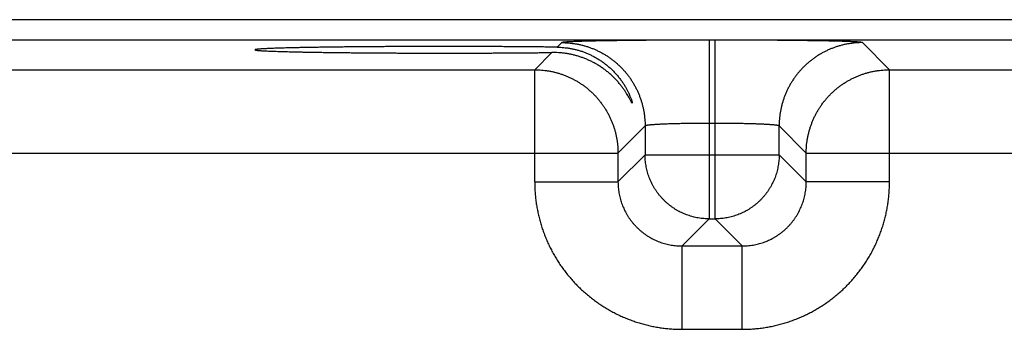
# Model space of a CAD drawing. Header units: inches. Extents: x 0 to 34, y 0 to 22.
# Tile 66 of 105: x 15.2 to 16.2, y 18.5 to 18.8. Entities that reach past the tile are written whole.
import ezdxf

# ---------------------------------------------------------------- set-up
doc = ezdxf.new("R2010")
doc.units = ezdxf.units.IN
doc.header["$LTSCALE"] = 1.87
doc.header["$MEASUREMENT"] = 0
doc.layers.get('0').update_dxf_attribs({"linetype": 'CONTINUOUS'})

msp = doc.modelspace()

# ---------------------------------------------------------------- linework, layer by layer
at = {"color": 7, "linetype": 'CONTINUOUS'}
for p, q in [((20.72891, 18.79293), (13.33862, 18.79293)), ((20.72891, 18.77392), (13.33862, 18.77392)), ((15.87843, 18.77383), (15.87843, 18.60647)), ((15.884, 18.77383), (15.87843, 18.77383)), ((15.884, 18.60647), (15.884, 18.77383)), ((15.74045, 18.77147), (15.73621, 18.76722)), ((16.04735, 18.7461), (16.02198, 18.77147)), ((15.73119, 18.76221), (15.71508, 18.7461)), ((15.11735, 18.7461), (15.71508, 18.7461)), ((15.71508, 18.64109), (15.71508, 18.7461)), ((16.04735, 18.64109), (16.04735, 18.7461)), ((16.04735, 18.7461), (16.64508, 18.7461)), ((15.81844, 18.69348), (15.79307, 18.66811)), ((15.81844, 18.69348), (15.81844, 18.66646)), ((15.884, 18.69585), (15.87843, 18.69585)), ((15.94399, 18.66646), (15.94399, 18.69348)), ((15.96936, 18.66811), (15.94399, 18.69348)), ((15.03936, 18.66811), (15.79307, 18.66811)), ((15.79307, 18.66811), (15.79307, 18.64109)), ((15.81844, 18.66646), (15.79307, 18.64109)), ((15.81844, 18.66646), (15.94399, 18.66646)), ((15.94399, 18.66646), (15.96936, 18.64109)), ((15.96936, 18.64109), (15.96936, 18.66811)), ((15.96936, 18.66811), (16.72307, 18.66811)), ((15.71508, 18.64109), (15.79307, 18.64109)), ((16.04735, 18.64109), (15.96936, 18.64109)), ((15.87843, 18.60647), (15.85306, 18.5811)), ((15.87843, 18.60647), (15.884, 18.60647)), ((15.884, 18.60647), (15.90937, 18.5811)), ((15.85306, 18.50311), (15.85306, 18.5811)), ((15.85306, 18.5811), (15.90937, 18.5811)), ((15.90937, 18.50311), (15.90937, 18.5811)), ((15.85306, 18.50311), (15.90937, 18.50311))]:
    msp.add_line(p, q, dxfattribs=at)
for points, knots in [([(15.87843, 18.77383), (15.87681, 18.77383), (15.87358, 18.77383), (15.86873, 18.77383), (15.86388, 18.77382), (15.85905, 18.77381), (15.85424, 18.7738), (15.84946, 18.77378), (15.84472, 18.77376), (15.84002, 18.77374), (15.83537, 18.77371), (15.83077, 18.77369), (15.82622, 18.77366), (15.82175, 18.77362), (15.81735, 18.77359), (15.81302, 18.77355), (15.80877, 18.7735), (15.80461, 18.77346), (15.80055, 18.77341), (15.79658, 18.77336), (15.79271, 18.77331), (15.78895, 18.77326), (15.78529, 18.7732), (15.78176, 18.77314), (15.77835, 18.77308), (15.77506, 18.77302), (15.7719, 18.77296), (15.76887, 18.77289), (15.76598, 18.77282), (15.76323, 18.77275), (15.76062, 18.77268), (15.75816, 18.77261), (15.75585, 18.77253), (15.7537, 18.77246), (15.75169, 18.77238), (15.74985, 18.7723), (15.74817, 18.77222), (15.74665, 18.77214), (15.74529, 18.77206), (15.7441, 18.77198), (15.74308, 18.7719), (15.74222, 18.77181), (15.74154, 18.77173), (15.74102, 18.77165), (15.74068, 18.77157), (15.7405, 18.77151), (15.74045, 18.77147)], [0, 0, 0, 0, 0.035155, 0.070332, 0.105465, 0.140486, 0.175331, 0.209946, 0.2443, 0.278364, 0.312092, 0.345431, 0.378331, 0.410756, 0.442665, 0.474023, 0.504795, 0.534941, 0.564421, 0.593196, 0.62123, 0.648493, 0.674951, 0.700568, 0.725307, 0.74914, 0.772045, 0.79399, 0.814946, 0.834883, 0.853777, 0.871611, 0.888361, 0.904004, 0.918516, 0.931885, 0.944098, 0.95514, 0.964991, 0.97364, 0.981076, 0.987296, 0.992293, 0.996066, 0.99862, 1, 1, 1, 1]), ([(16.02198, 18.77147), (16.02193, 18.77151), (16.02175, 18.77157), (16.02141, 18.77165), (16.0209, 18.77173), (16.02021, 18.77181), (16.01936, 18.7719), (16.01833, 18.77198), (16.01714, 18.77206), (16.01579, 18.77214), (16.01427, 18.77222), (16.01258, 18.7723), (16.01074, 18.77238), (16.00874, 18.77246), (16.00658, 18.77253), (16.00427, 18.77261), (16.00181, 18.77268), (15.9992, 18.77275), (15.99645, 18.77282), (15.99356, 18.77289), (15.99053, 18.77296), (15.98737, 18.77302), (15.98409, 18.77308), (15.98067, 18.77314), (15.97714, 18.7732), (15.97349, 18.77326), (15.96973, 18.77331), (15.96586, 18.77336), (15.96189, 18.77341), (15.95782, 18.77346), (15.95366, 18.7735), (15.94941, 18.77355), (15.94509, 18.77359), (15.94068, 18.77362), (15.93621, 18.77366), (15.93167, 18.77369), (15.92707, 18.77371), (15.92241, 18.77374), (15.91771, 18.77376), (15.91297, 18.77378), (15.90819, 18.7738), (15.90339, 18.77381), (15.89855, 18.77382), (15.89371, 18.77383), (15.88885, 18.77383), (15.88562, 18.77383), (15.884, 18.77383)], [0, 0, 0, 0, 0.00138, 0.003934, 0.007707, 0.012704, 0.018924, 0.02636, 0.035009, 0.04486, 0.055901, 0.068115, 0.081484, 0.095996, 0.111639, 0.128389, 0.146223, 0.165117, 0.185054, 0.20601, 0.227955, 0.250859, 0.274693, 0.299432, 0.325049, 0.351507, 0.37877, 0.406804, 0.435579, 0.465059, 0.495205, 0.525977, 0.557335, 0.589244, 0.621669, 0.654569, 0.687908, 0.721636, 0.7557, 0.790054, 0.824669, 0.859514, 0.894535, 0.929668, 0.964846, 1, 1, 1, 1]), ([(15.63022, 18.76784), (15.62826, 18.76784), (15.62436, 18.76784), (15.61851, 18.76783), (15.61268, 18.76782), (15.60686, 18.76781), (15.60107, 18.7678), (15.59531, 18.76778), (15.58959, 18.76776), (15.58392, 18.76773), (15.57829, 18.7677), (15.57272, 18.76767), (15.56722, 18.76764), (15.56178, 18.7676), (15.55642, 18.76756), (15.55114, 18.76751), (15.54594, 18.76747), (15.54084, 18.76742), (15.53584, 18.76736), (15.53093, 18.76731), (15.52614, 18.76725), (15.52146, 18.76719), (15.5169, 18.76712), (15.51246, 18.76706), (15.50815, 18.76699), (15.50398, 18.76692), (15.49994, 18.76684), (15.49605, 18.76677), (15.4923, 18.76669), (15.4887, 18.76661), (15.48526, 18.76653), (15.48198, 18.76644), (15.47886, 18.76635), (15.4759, 18.76627), (15.47311, 18.76618), (15.4705, 18.76609), (15.46806, 18.76599), (15.46579, 18.7659), (15.46371, 18.7658), (15.46181, 18.76571), (15.46009, 18.76561), (15.45856, 18.76551), (15.45721, 18.76541), (15.45606, 18.76531), (15.45509, 18.76522), (15.45433, 18.76512), (15.45373, 18.76503), (15.45337, 18.76491), (15.45311, 18.76486), (15.45309, 18.76476), (15.45309, 18.76475)], [0, 0, 0, 0, 0.033035, 0.06604, 0.098964, 0.131787, 0.164466, 0.196958, 0.229244, 0.261273, 0.293018, 0.324447, 0.355514, 0.386199, 0.416461, 0.446263, 0.475585, 0.50438, 0.532628, 0.560297, 0.587345, 0.61376, 0.6395, 0.66454, 0.688859, 0.712419, 0.735204, 0.757187, 0.778337, 0.798643, 0.818073, 0.836608, 0.854233, 0.87092, 0.886659, 0.901429, 0.915211, 0.927997, 0.939768, 0.950512, 0.960221, 0.96888, 0.976484, 0.983023, 0.988492, 0.992889, 0.996212, 0.998471, 0.999707, 1, 1, 1, 1]), ([(15.45309, 18.76475), (15.45309, 18.76473), (15.45311, 18.76463), (15.45337, 18.76458), (15.45373, 18.76447), (15.45433, 18.76438), (15.45509, 18.76428), (15.45606, 18.76418), (15.45721, 18.76408), (15.45856, 18.76398), (15.46009, 18.76388), (15.46181, 18.76379), (15.46371, 18.76369), (15.46579, 18.76359), (15.46806, 18.7635), (15.4705, 18.76341), (15.47311, 18.76332), (15.4759, 18.76323), (15.47886, 18.76314), (15.48198, 18.76305), (15.48526, 18.76297), (15.4887, 18.76289), (15.4923, 18.76281), (15.49605, 18.76273), (15.49994, 18.76265), (15.50398, 18.76258), (15.50815, 18.76251), (15.51246, 18.76244), (15.5169, 18.76237), (15.52146, 18.76231), (15.52614, 18.76224), (15.53093, 18.76219), (15.53584, 18.76213), (15.54084, 18.76208), (15.54594, 18.76203), (15.55114, 18.76198), (15.55642, 18.76194), (15.56178, 18.76189), (15.56722, 18.76186), (15.57272, 18.76182), (15.57829, 18.76179), (15.58392, 18.76176), (15.58959, 18.76174), (15.59531, 18.76171), (15.60107, 18.7617), (15.60686, 18.76168), (15.61268, 18.76167), (15.61851, 18.76166), (15.62436, 18.76166), (15.62826, 18.76165), (15.63022, 18.76165)], [0, 0, 0, 0, 0.000284, 0.001519, 0.003778, 0.007102, 0.011499, 0.016968, 0.023507, 0.031111, 0.03977, 0.049479, 0.060224, 0.071994, 0.084781, 0.098563, 0.113333, 0.129072, 0.145759, 0.163384, 0.18192, 0.201349, 0.221655, 0.242806, 0.264789, 0.287575, 0.311135, 0.335454, 0.360494, 0.386235, 0.412649, 0.439698, 0.467367, 0.495615, 0.52441, 0.553733, 0.583535, 0.613797, 0.644483, 0.67555, 0.706979, 0.738725, 0.770754, 0.80304, 0.835533, 0.868212, 0.901035, 0.933959, 0.966964, 1, 1, 1, 1]), ([(15.73621, 18.76722), (15.73468, 18.76724), (15.73157, 18.76728), (15.72686, 18.76734), (15.72205, 18.76739), (15.71715, 18.76744), (15.71216, 18.76749), (15.70708, 18.76753), (15.70193, 18.76757), (15.6967, 18.76761), (15.6914, 18.76765), (15.68604, 18.76768), (15.68062, 18.76771), (15.67515, 18.76774), (15.66964, 18.76776), (15.66408, 18.76778), (15.65849, 18.7678), (15.65287, 18.76781), (15.64723, 18.76783), (15.64157, 18.76783), (15.63589, 18.76784), (15.63211, 18.76784), (15.63022, 18.76784)], [0, 0, 0, 0, 0.043456, 0.087901, 0.133274, 0.179548, 0.226659, 0.274566, 0.323224, 0.372567, 0.422565, 0.473151, 0.524279, 0.575902, 0.627949, 0.680391, 0.733154, 0.786192, 0.839456, 0.892873, 0.946413, 1, 1, 1, 1]), ([(15.73621, 18.76722), (15.73721, 18.76721), (15.73922, 18.76714), (15.74225, 18.76692), (15.74529, 18.76657), (15.74835, 18.76609), (15.75142, 18.76548), (15.7545, 18.76473), (15.75758, 18.76384), (15.76066, 18.7628), (15.76373, 18.76162), (15.76678, 18.76028), (15.76981, 18.75879), (15.77281, 18.75714), (15.77577, 18.75533), (15.77868, 18.75336), (15.78152, 18.75124), (15.78428, 18.74896), (15.78696, 18.74653), (15.78952, 18.74397), (15.79196, 18.74129), (15.79424, 18.73853), (15.79635, 18.73572), (15.79826, 18.73292), (15.79993, 18.73022), (15.80136, 18.72768), (15.80254, 18.72537), (15.80351, 18.72333), (15.80428, 18.72156), (15.80489, 18.72006), (15.80537, 18.71879), (15.80573, 18.71773), (15.80601, 18.71687), (15.80621, 18.71618), (15.80635, 18.71565), (15.80645, 18.71524), (15.80647, 18.715), (15.80649, 18.71487), (15.80649, 18.71485)], [0, 0, 0, 0, 0.03202, 0.064354, 0.097015, 0.130025, 0.163404, 0.19719, 0.23139, 0.266006, 0.301086, 0.33664, 0.372652, 0.409141, 0.446109, 0.483522, 0.521369, 0.559597, 0.598118, 0.636828, 0.675523, 0.713954, 0.751629, 0.787897, 0.822085, 0.85339, 0.881108, 0.905071, 0.925534, 0.942785, 0.957142, 0.968931, 0.978468, 0.98605, 0.991921, 0.996273, 0.999231, 1, 1, 1, 1]), ([(15.74045, 18.77147), (15.7415, 18.77147), (15.74359, 18.77142), (15.74673, 18.77123), (15.74985, 18.77092), (15.75296, 18.77047), (15.75605, 18.76991), (15.75912, 18.76922), (15.76215, 18.7684), (15.76515, 18.76747), (15.76811, 18.76641), (15.77103, 18.76524), (15.77389, 18.76395), (15.7767, 18.76254), (15.77945, 18.76103), (15.78214, 18.7594), (15.78476, 18.75767), (15.78731, 18.75583), (15.78978, 18.7539), (15.79218, 18.75186), (15.79448, 18.74973), (15.79671, 18.74751), (15.79884, 18.7452), (15.80087, 18.74281), (15.80281, 18.74033), (15.80465, 18.73779), (15.80638, 18.73516), (15.808, 18.73248), (15.80952, 18.72972), (15.81092, 18.72691), (15.81221, 18.72405), (15.81339, 18.72114), (15.81444, 18.71818), (15.81538, 18.71518), (15.81619, 18.71214), (15.81688, 18.70908), (15.81745, 18.70599), (15.81789, 18.70288), (15.81821, 18.69975), (15.8184, 18.69662), (15.81844, 18.69453), (15.81844, 18.69348)], [0, 0, 0, 0, 0.025639, 0.051278, 0.076917, 0.102557, 0.128197, 0.153837, 0.179478, 0.205119, 0.23076, 0.256401, 0.282043, 0.307684, 0.333326, 0.358968, 0.38461, 0.410253, 0.435895, 0.461538, 0.48718, 0.512822, 0.538465, 0.564107, 0.58975, 0.615392, 0.641034, 0.666676, 0.692318, 0.717959, 0.743601, 0.769242, 0.794883, 0.820523, 0.846164, 0.871804, 0.897444, 0.923083, 0.948722, 0.974361, 1, 1, 1, 1]), ([(16.02198, 18.77147), (16.02093, 18.77147), (16.01884, 18.77142), (16.0157, 18.77123), (16.01258, 18.77092), (16.00947, 18.77047), (16.00638, 18.76991), (16.00331, 18.76922), (16.00028, 18.7684), (15.99728, 18.76747), (15.99432, 18.76641), (15.99141, 18.76524), (15.98854, 18.76395), (15.98573, 18.76254), (15.98298, 18.76103), (15.98029, 18.7594), (15.97767, 18.75767), (15.97512, 18.75583), (15.97265, 18.7539), (15.97026, 18.75186), (15.96795, 18.74973), (15.96573, 18.74751), (15.9636, 18.7452), (15.96156, 18.74281), (15.95962, 18.74033), (15.95779, 18.73779), (15.95605, 18.73516), (15.95443, 18.73248), (15.95291, 18.72972), (15.95151, 18.72691), (15.95022, 18.72405), (15.94905, 18.72114), (15.94799, 18.71818), (15.94706, 18.71518), (15.94624, 18.71214), (15.94555, 18.70908), (15.94498, 18.70599), (15.94454, 18.70288), (15.94422, 18.69975), (15.94403, 18.69662), (15.94399, 18.69453), (15.94399, 18.69348)], [0, 0, 0, 0, 0.025639, 0.051278, 0.076917, 0.102557, 0.128197, 0.153837, 0.179478, 0.205119, 0.23076, 0.256401, 0.282043, 0.307684, 0.333326, 0.358968, 0.38461, 0.410253, 0.435895, 0.461538, 0.48718, 0.512822, 0.538465, 0.564107, 0.58975, 0.615392, 0.641034, 0.666676, 0.692318, 0.717959, 0.743601, 0.769242, 0.794883, 0.820523, 0.846164, 0.871804, 0.897444, 0.923083, 0.948722, 0.974361, 1, 1, 1, 1]), ([(15.63022, 18.76165), (15.6321, 18.76165), (15.63587, 18.76166), (15.64151, 18.76166), (15.64715, 18.76167), (15.65277, 18.76168), (15.65836, 18.76169), (15.66393, 18.76171), (15.66946, 18.76173), (15.67495, 18.76175), (15.6804, 18.76178), (15.68579, 18.76181), (15.69113, 18.76184), (15.69641, 18.76188), (15.70161, 18.76192), (15.70675, 18.76196), (15.71181, 18.762), (15.71678, 18.76205), (15.72167, 18.7621), (15.72646, 18.76215), (15.72963, 18.76219), (15.73119, 18.76221)], [0, 0, 0, 0, 0.05599, 0.111928, 0.167742, 0.223397, 0.278814, 0.333954, 0.388753, 0.443152, 0.497107, 0.550546, 0.603434, 0.6557, 0.707302, 0.758186, 0.808291, 0.857581, 0.905989, 0.953482, 1, 1, 1, 1]), ([(15.80649, 18.71485), (15.8065, 18.71482), (15.80649, 18.71477), (15.80641, 18.71469), (15.80629, 18.71484), (15.80616, 18.715), (15.80597, 18.71533), (15.80572, 18.71576), (15.8054, 18.71635), (15.805, 18.7171), (15.80451, 18.71802), (15.8039, 18.71915), (15.80316, 18.72049), (15.80224, 18.72209), (15.80112, 18.72394), (15.79976, 18.72604), (15.79817, 18.72836), (15.79632, 18.73084), (15.79425, 18.73341), (15.79197, 18.73601), (15.78951, 18.73857), (15.7869, 18.74106), (15.78417, 18.74344), (15.78134, 18.7457), (15.77842, 18.74781), (15.77542, 18.74979), (15.77237, 18.75161), (15.76927, 18.75329), (15.76613, 18.75481), (15.76297, 18.75618), (15.75978, 18.75741), (15.75658, 18.75849), (15.75337, 18.75942), (15.75017, 18.76022), (15.74697, 18.76088), (15.74378, 18.7614), (15.7406, 18.76179), (15.73745, 18.76206), (15.73431, 18.7622), (15.73223, 18.76222), (15.73119, 18.76221)], [0, 0, 0, 0, 0.000909, 0.001628, 0.002884, 0.005357, 0.009193, 0.014531, 0.021541, 0.030443, 0.041486, 0.054957, 0.071205, 0.090598, 0.113516, 0.140181, 0.170281, 0.203293, 0.238629, 0.275609, 0.313506, 0.35185, 0.390382, 0.428883, 0.467238, 0.505342, 0.543129, 0.580574, 0.617631, 0.654294, 0.69057, 0.726435, 0.761888, 0.796971, 0.831677, 0.866004, 0.899985, 0.933634, 0.96697, 1, 1, 1, 1]), ([(15.71508, 18.7461), (15.71613, 18.7461), (15.71823, 18.74605), (15.72136, 18.74586), (15.72449, 18.74555), (15.7276, 18.74511), (15.73069, 18.74454), (15.73375, 18.74385), (15.73678, 18.74303), (15.73978, 18.7421), (15.74274, 18.74104), (15.74566, 18.73987), (15.74852, 18.73858), (15.75133, 18.73717), (15.75408, 18.73566), (15.75677, 18.73403), (15.75939, 18.7323), (15.76194, 18.73046), (15.76441, 18.72853), (15.76681, 18.72649), (15.76912, 18.72436), (15.77134, 18.72214), (15.77347, 18.71983), (15.7755, 18.71744), (15.77744, 18.71496), (15.77928, 18.71241), (15.78101, 18.70979), (15.78264, 18.7071), (15.78415, 18.70435), (15.78556, 18.70154), (15.78685, 18.69868), (15.78802, 18.69576), (15.78907, 18.6928), (15.79001, 18.6898), (15.79082, 18.68677), (15.79151, 18.68371), (15.79208, 18.68062), (15.79252, 18.67751), (15.79284, 18.67438), (15.79303, 18.67125), (15.79307, 18.66916), (15.79307, 18.66811)], [0, 0, 0, 0, 0.02564, 0.05128, 0.076921, 0.102562, 0.128203, 0.153844, 0.179486, 0.205128, 0.23077, 0.256413, 0.282055, 0.307698, 0.333341, 0.358984, 0.384628, 0.410271, 0.435915, 0.461558, 0.487202, 0.512845, 0.538489, 0.564132, 0.589776, 0.615419, 0.641062, 0.666705, 0.692348, 0.71799, 0.743634, 0.769276, 0.794917, 0.820558, 0.846199, 0.871842, 0.897484, 0.923122, 0.948753, 0.974378, 1, 1, 1, 1]), ([(15.96936, 18.66811), (15.96936, 18.66916), (15.9694, 18.67125), (15.96959, 18.67439), (15.96991, 18.67751), (15.97035, 18.68062), (15.97092, 18.68371), (15.97161, 18.68678), (15.97242, 18.68981), (15.97336, 18.69281), (15.97442, 18.69577), (15.97559, 18.69868), (15.97688, 18.70155), (15.97828, 18.70436), (15.9798, 18.70711), (15.98143, 18.7098), (15.98316, 18.71242), (15.98499, 18.71497), (15.98693, 18.71744), (15.98897, 18.71983), (15.9911, 18.72214), (15.99332, 18.72436), (15.99563, 18.72649), (15.99802, 18.72853), (16.0005, 18.73047), (16.00304, 18.7323), (16.00567, 18.73404), (16.00835, 18.73566), (16.01111, 18.73718), (16.01392, 18.73858), (16.01678, 18.73987), (16.0197, 18.74104), (16.02265, 18.7421), (16.02565, 18.74303), (16.02869, 18.74385), (16.03175, 18.74454), (16.03484, 18.74511), (16.03795, 18.74555), (16.04108, 18.74586), (16.04421, 18.74605), (16.0463, 18.7461), (16.04735, 18.7461)], [0, 0, 0, 0, 0.02564, 0.05128, 0.076921, 0.102562, 0.128203, 0.153844, 0.179486, 0.205128, 0.23077, 0.256413, 0.282055, 0.307698, 0.333341, 0.358984, 0.384628, 0.410271, 0.435915, 0.461558, 0.487202, 0.512845, 0.538489, 0.564132, 0.589776, 0.615419, 0.641062, 0.666705, 0.692348, 0.71799, 0.743634, 0.769276, 0.794917, 0.820558, 0.846199, 0.871842, 0.897484, 0.923122, 0.948753, 0.974378, 1, 1, 1, 1]), ([(15.87843, 18.69585), (15.87757, 18.69585), (15.87585, 18.69584), (15.87327, 18.69584), (15.8707, 18.69583), (15.86814, 18.69581), (15.8656, 18.69579), (15.86308, 18.69577), (15.8606, 18.69574), (15.85815, 18.6957), (15.85574, 18.69567), (15.85337, 18.69563), (15.85104, 18.69558), (15.84877, 18.69553), (15.84655, 18.69548), (15.84439, 18.69542), (15.84229, 18.69536), (15.84026, 18.6953), (15.8383, 18.69523), (15.83642, 18.69516), (15.83461, 18.69508), (15.83289, 18.69501), (15.83125, 18.69493), (15.82969, 18.69484), (15.82823, 18.69476), (15.82686, 18.69467), (15.82559, 18.69458), (15.82442, 18.69449), (15.82334, 18.69439), (15.82237, 18.6943), (15.82151, 18.6942), (15.82075, 18.6941), (15.82009, 18.694), (15.81955, 18.6939), (15.81911, 18.6938), (15.81879, 18.6937), (15.81857, 18.69361), (15.81846, 18.69352), (15.81844, 18.69348)], [0, 0, 0, 0, 0.042991, 0.085924, 0.128707, 0.171258, 0.21349, 0.255321, 0.296667, 0.337447, 0.377581, 0.417004, 0.455656, 0.493477, 0.530407, 0.56637, 0.601289, 0.635089, 0.667703, 0.699071, 0.72914, 0.757856, 0.785171, 0.81103, 0.835387, 0.858194, 0.87941, 0.898996, 0.916917, 0.933141, 0.947642, 0.960394, 0.971379, 0.980583, 0.988005, 0.993656, 0.997589, 1, 1, 1, 1]), ([(15.94399, 18.69348), (15.94397, 18.69352), (15.94387, 18.69361), (15.94365, 18.6937), (15.94332, 18.6938), (15.94288, 18.6939), (15.94234, 18.694), (15.94169, 18.6941), (15.94093, 18.6942), (15.94006, 18.6943), (15.93909, 18.69439), (15.93802, 18.69449), (15.93684, 18.69458), (15.93557, 18.69467), (15.9342, 18.69476), (15.93274, 18.69484), (15.93119, 18.69493), (15.92955, 18.69501), (15.92782, 18.69508), (15.92602, 18.69516), (15.92413, 18.69523), (15.92217, 18.6953), (15.92014, 18.69536), (15.91804, 18.69542), (15.91588, 18.69548), (15.91366, 18.69553), (15.91139, 18.69558), (15.90907, 18.69563), (15.9067, 18.69567), (15.90428, 18.6957), (15.90183, 18.69574), (15.89935, 18.69577), (15.89683, 18.69579), (15.8943, 18.69581), (15.89174, 18.69583), (15.88917, 18.69584), (15.88658, 18.69584), (15.88486, 18.69585), (15.884, 18.69585)], [0, 0, 0, 0, 0.002411, 0.006344, 0.011995, 0.019417, 0.028621, 0.039606, 0.052358, 0.066859, 0.083083, 0.101004, 0.12059, 0.141806, 0.164613, 0.18897, 0.214829, 0.242144, 0.27086, 0.300929, 0.332297, 0.364911, 0.398711, 0.43363, 0.469593, 0.506523, 0.544344, 0.582996, 0.622419, 0.662553, 0.703333, 0.744679, 0.78651, 0.828742, 0.871293, 0.914076, 0.957009, 1, 1, 1, 1]), ([(15.87843, 18.60647), (15.87758, 18.60647), (15.87589, 18.6065), (15.87335, 18.60667), (15.87082, 18.60694), (15.8683, 18.60731), (15.8658, 18.6078), (15.86332, 18.60839), (15.86087, 18.60908), (15.85845, 18.60988), (15.85607, 18.61078), (15.85372, 18.61178), (15.85142, 18.61288), (15.84917, 18.61407), (15.84698, 18.61536), (15.84484, 18.61674), (15.84276, 18.61822), (15.84074, 18.61977), (15.83879, 18.62142), (15.83692, 18.62314), (15.83512, 18.62494), (15.83339, 18.62682), (15.83175, 18.62876), (15.83019, 18.63078), (15.82872, 18.63286), (15.82734, 18.635), (15.82605, 18.6372), (15.82486, 18.63945), (15.82376, 18.64174), (15.82276, 18.64409), (15.82186, 18.64647), (15.82106, 18.64889), (15.82036, 18.65134), (15.81977, 18.65382), (15.81929, 18.65632), (15.81891, 18.65884), (15.81864, 18.66137), (15.81848, 18.66391), (15.81844, 18.66561), (15.81844, 18.66646)], [0, 0, 0, 0, 0.027007, 0.054018, 0.081035, 0.10806, 0.135089, 0.162117, 0.189144, 0.216171, 0.243199, 0.270228, 0.297257, 0.324285, 0.351314, 0.378343, 0.405373, 0.432403, 0.459432, 0.486462, 0.513491, 0.540521, 0.567551, 0.59458, 0.62161, 0.648639, 0.675669, 0.702698, 0.729727, 0.756755, 0.783784, 0.810812, 0.83784, 0.864867, 0.891894, 0.918921, 0.945948, 0.972974, 1, 1, 1, 1]), ([(15.94399, 18.66646), (15.94399, 18.66561), (15.94395, 18.66391), (15.94379, 18.66137), (15.94352, 18.65884), (15.94314, 18.65632), (15.94266, 18.65382), (15.94207, 18.65134), (15.94138, 18.64889), (15.94058, 18.64647), (15.93968, 18.64409), (15.93868, 18.64175), (15.93758, 18.63945), (15.93638, 18.6372), (15.93509, 18.635), (15.93371, 18.63286), (15.93224, 18.63078), (15.93068, 18.62877), (15.92904, 18.62682), (15.92732, 18.62494), (15.92552, 18.62314), (15.92364, 18.62142), (15.92169, 18.61978), (15.91968, 18.61822), (15.9176, 18.61675), (15.91546, 18.61537), (15.91326, 18.61408), (15.91101, 18.61288), (15.90871, 18.61178), (15.90637, 18.61078), (15.90399, 18.60988), (15.90157, 18.60908), (15.89912, 18.60839), (15.89664, 18.6078), (15.89414, 18.60731), (15.89162, 18.60694), (15.88909, 18.60667), (15.88655, 18.6065), (15.88485, 18.60647), (15.884, 18.60647)], [0, 0, 0, 0, 0.027007, 0.054018, 0.081035, 0.10806, 0.135089, 0.162117, 0.189144, 0.216171, 0.243199, 0.270228, 0.297257, 0.324285, 0.351314, 0.378343, 0.405373, 0.432403, 0.459432, 0.486462, 0.513491, 0.540521, 0.567551, 0.59458, 0.62161, 0.648639, 0.675669, 0.702698, 0.729727, 0.756755, 0.783784, 0.810812, 0.83784, 0.864867, 0.891894, 0.918921, 0.945948, 0.972974, 1, 1, 1, 1]), ([(15.71508, 18.64109), (15.71508, 18.63949), (15.71514, 18.63628), (15.71539, 18.63147), (15.71581, 18.62667), (15.7164, 18.62189), (15.71715, 18.61713), (15.71807, 18.6124), (15.71915, 18.6077), (15.7204, 18.60305), (15.72181, 18.59844), (15.72338, 18.59388), (15.72511, 18.58938), (15.72699, 18.58495), (15.72902, 18.58058), (15.73121, 18.57629), (15.73355, 18.57208), (15.73603, 18.56795), (15.73865, 18.56391), (15.74142, 18.55996), (15.74432, 18.55611), (15.74735, 18.55237), (15.75051, 18.54873), (15.7538, 18.54521), (15.7572, 18.5418), (15.76073, 18.53852), (15.76436, 18.53536), (15.76811, 18.53233), (15.77195, 18.52943), (15.7759, 18.52666), (15.77994, 18.52404), (15.78407, 18.52156), (15.78829, 18.51923), (15.79258, 18.51704), (15.79695, 18.515), (15.80138, 18.51312), (15.80588, 18.5114), (15.81044, 18.50983), (15.81505, 18.50842), (15.8197, 18.50717), (15.82439, 18.50609), (15.82912, 18.50517), (15.83388, 18.50442), (15.83866, 18.50383), (15.84346, 18.50342), (15.84826, 18.50317), (15.85146, 18.50311), (15.85306, 18.50311)], [0, 0, 0, 0, 0.022192, 0.044405, 0.066631, 0.088863, 0.111094, 0.13332, 0.155546, 0.177778, 0.200015, 0.222249, 0.244474, 0.266695, 0.288918, 0.311146, 0.333373, 0.355597, 0.37782, 0.400045, 0.422273, 0.4445, 0.466723, 0.488945, 0.511169, 0.533395, 0.555622, 0.577846, 0.60007, 0.622294, 0.64452, 0.666745, 0.688968, 0.71119, 0.733412, 0.755636, 0.777865, 0.8001, 0.822334, 0.84456, 0.866778, 0.888997, 0.911225, 0.933452, 0.955667, 0.977854, 1, 1, 1, 1]), ([(15.79307, 18.64109), (15.79307, 18.64024), (15.79311, 18.63854), (15.79327, 18.63599), (15.79354, 18.63346), (15.79391, 18.63094), (15.7944, 18.62843), (15.79499, 18.62595), (15.79568, 18.6235), (15.79648, 18.62108), (15.79738, 18.6187), (15.79838, 18.61635), (15.79948, 18.61405), (15.80067, 18.6118), (15.80196, 18.60961), (15.80334, 18.60747), (15.80481, 18.60539), (15.80637, 18.60337), (15.80801, 18.60142), (15.80974, 18.59955), (15.81154, 18.59775), (15.81342, 18.59602), (15.81536, 18.59438), (15.81738, 18.59283), (15.81946, 18.59136), (15.8216, 18.58998), (15.82379, 18.58869), (15.82604, 18.58749), (15.82834, 18.5864), (15.83068, 18.5854), (15.83306, 18.5845), (15.83548, 18.5837), (15.83793, 18.58301), (15.84041, 18.58242), (15.84291, 18.58194), (15.84543, 18.58156), (15.84797, 18.58129), (15.85051, 18.58113), (15.85221, 18.5811), (15.85306, 18.5811)], [0, 0, 0, 0, 0.027051, 0.054101, 0.081149, 0.108195, 0.135239, 0.162281, 0.189322, 0.216358, 0.243391, 0.27042, 0.297447, 0.324472, 0.351495, 0.378515, 0.405526, 0.432536, 0.45956, 0.486597, 0.513639, 0.540672, 0.567687, 0.594686, 0.621687, 0.648698, 0.675707, 0.702709, 0.729711, 0.756718, 0.783728, 0.810743, 0.83776, 0.864778, 0.8918, 0.918831, 0.945872, 0.972929, 1, 1, 1, 1]), ([(15.90937, 18.50311), (15.91097, 18.50311), (15.91418, 18.50317), (15.91899, 18.50342), (15.92379, 18.50384), (15.92857, 18.50442), (15.93333, 18.50518), (15.93806, 18.5061), (15.94276, 18.50718), (15.94741, 18.50843), (15.95202, 18.50984), (15.95658, 18.51141), (15.96107, 18.51313), (15.96551, 18.51501), (15.96988, 18.51705), (15.97417, 18.51924), (15.97838, 18.52157), (15.98251, 18.52405), (15.98655, 18.52668), (15.9905, 18.52944), (15.99435, 18.53234), (15.99809, 18.53537), (16.00173, 18.53853), (16.00525, 18.54182), (16.00865, 18.54523), (16.01194, 18.54875), (16.0151, 18.55239), (16.01813, 18.55613), (16.02103, 18.55998), (16.02379, 18.56393), (16.02642, 18.56797), (16.0289, 18.5721), (16.03123, 18.57631), (16.03342, 18.5806), (16.03545, 18.58497), (16.03734, 18.58941), (16.03906, 18.5939), (16.04063, 18.59846), (16.04204, 18.60307), (16.04328, 18.60772), (16.04437, 18.61242), (16.04528, 18.61715), (16.04604, 18.62191), (16.04662, 18.62669), (16.04704, 18.63148), (16.04729, 18.63629), (16.04735, 18.63949), (16.04735, 18.64109)], [0, 0, 0, 0, 0.022192, 0.044405, 0.066631, 0.088863, 0.111094, 0.13332, 0.155546, 0.177778, 0.200015, 0.222249, 0.244474, 0.266695, 0.288918, 0.311146, 0.333373, 0.355597, 0.37782, 0.400045, 0.422273, 0.4445, 0.466723, 0.488945, 0.511169, 0.533395, 0.555622, 0.577846, 0.60007, 0.622294, 0.64452, 0.666745, 0.688968, 0.71119, 0.733412, 0.755636, 0.777865, 0.8001, 0.822334, 0.84456, 0.866778, 0.888997, 0.911225, 0.933452, 0.955667, 0.977854, 1, 1, 1, 1]), ([(15.90937, 18.5811), (15.91022, 18.5811), (15.91192, 18.58113), (15.91446, 18.58129), (15.917, 18.58156), (15.91952, 18.58194), (15.92202, 18.58242), (15.9245, 18.58301), (15.92696, 18.58371), (15.92938, 18.5845), (15.93176, 18.5854), (15.93411, 18.5864), (15.9364, 18.5875), (15.93866, 18.5887), (15.94085, 18.58999), (15.94299, 18.59137), (15.94507, 18.59284), (15.94709, 18.59439), (15.94903, 18.59604), (15.95091, 18.59776), (15.95271, 18.59956), (15.95444, 18.60144), (15.95608, 18.60339), (15.95763, 18.6054), (15.9591, 18.60748), (15.96048, 18.60962), (15.96177, 18.61182), (15.96296, 18.61407), (15.96406, 18.61636), (15.96506, 18.61871), (15.96596, 18.62109), (15.96675, 18.62351), (15.96745, 18.62596), (15.96803, 18.62844), (15.96852, 18.63094), (15.96889, 18.63346), (15.96916, 18.63599), (15.96933, 18.63854), (15.96936, 18.64024), (15.96936, 18.64109)], [0, 0, 0, 0, 0.027051, 0.054101, 0.081149, 0.108195, 0.135239, 0.162281, 0.189322, 0.216358, 0.243391, 0.27042, 0.297447, 0.324472, 0.351495, 0.378515, 0.405526, 0.432536, 0.45956, 0.486597, 0.513639, 0.540672, 0.567687, 0.594686, 0.621687, 0.648698, 0.675707, 0.702709, 0.729711, 0.756718, 0.783728, 0.810743, 0.83776, 0.864778, 0.8918, 0.918831, 0.945872, 0.972929, 1, 1, 1, 1])]:
    msp.add_open_spline(points, degree=3, knots=knots, dxfattribs=at)

doc.saveas('drawing.dxf')
